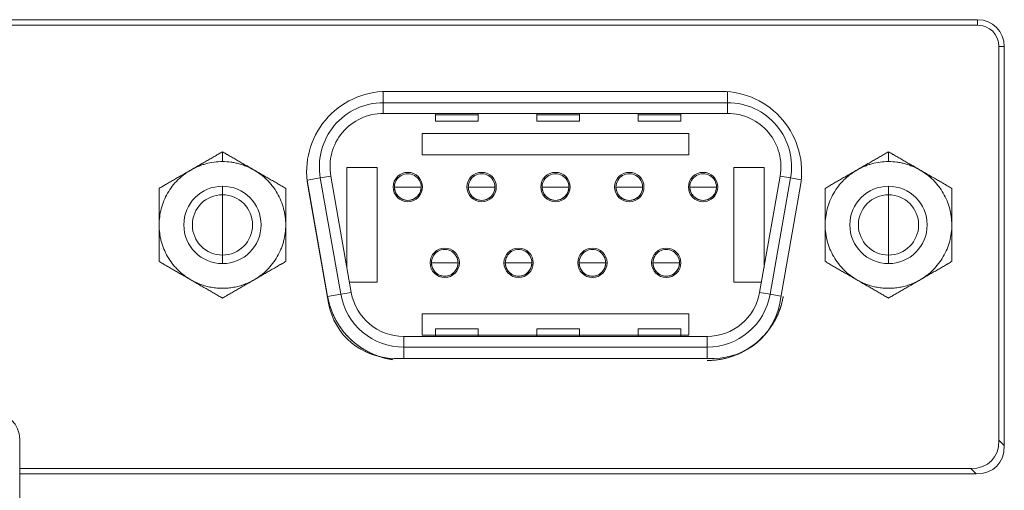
# Model space of a CAD drawing. Header units: millimetres. Extents: x 10908 to 11424, y -3584 to -2973.
# Tile 39 of 50: x 11236 to 11273, y -3488 to -3471. Entities that reach past the tile are written whole.
import ezdxf

# ---------------------------------------------------------------- set-up
doc = ezdxf.new("R2010")
doc.units = ezdxf.units.MM
doc.layers.add('1', color=7, linetype='Continuous', true_color=0xffffff)

msp = doc.modelspace()

# ---------------------------------------------------------------- linework, layer by layer
at = {"layer": '1', "color": 7, "linetype": 'Continuous', "lineweight": 18}
for p, q in [((11271.956, -3470.564), (11082.556, -3470.564)), ((11271.956, -3470.764), (11215.362, -3470.764)), ((11271.956, -3470.764), (11271.956, -3470.564)), ((11272.756, -3471.564), (11272.956, -3471.564)), ((11272.756, -3486.323), (11272.756, -3471.564)), ((11272.956, -3486.523), (11272.956, -3471.564)), ((11249.656, -3473.674), (11249.656, -3473.256)), ((11249.78, -3473.254), (11262.351, -3473.254)), ((11262.576, -3473.674), (11262.576, -3473.262)), ((11249.656, -3473.674), (11249.656, -3474.074)), ((11262.576, -3473.674), (11249.656, -3473.674)), ((11262.576, -3474.074), (11262.576, -3473.674)), ((11262.576, -3474.074), (11249.656, -3474.074)), ((11251.616, -3474.074), (11251.616, -3474.123)), ((11253.216, -3474.074), (11253.216, -3474.123)), ((11255.416, -3474.074), (11255.416, -3474.123)), ((11257.016, -3474.074), (11257.016, -3474.123)), ((11259.216, -3474.074), (11259.216, -3474.123)), ((11260.816, -3474.074), (11260.816, -3474.123)), ((11251.616, -3474.123), (11251.616, -3474.362)), ((11253.216, -3474.123), (11251.616, -3474.123)), ((11253.216, -3474.362), (11251.616, -3474.362)), ((11253.216, -3474.123), (11253.216, -3474.362)), ((11255.416, -3474.123), (11255.416, -3474.362)), ((11257.016, -3474.123), (11255.416, -3474.123)), ((11257.016, -3474.362), (11255.416, -3474.362)), ((11257.016, -3474.123), (11257.016, -3474.362)), ((11259.216, -3474.123), (11259.216, -3474.362)), ((11260.816, -3474.123), (11259.216, -3474.123)), ((11260.816, -3474.362), (11259.216, -3474.362)), ((11260.816, -3474.123), (11260.816, -3474.362)), ((11251.116, -3475.624), (11251.116, -3474.824)), ((11251.116, -3474.824), (11261.116, -3474.824)), ((11261.116, -3474.824), (11261.116, -3475.624)), ((11243.621, -3475.511), (11243.621, -3475.879)), ((11268.611, -3475.511), (11268.611, -3475.879)), ((11261.116, -3475.624), (11251.116, -3475.624)), ((11248.291, -3479.85), (11248.291, -3476.104)), ((11248.291, -3476.104), (11249.421, -3476.104)), ((11249.421, -3476.104), (11249.421, -3480.404)), ((11262.811, -3476.104), (11263.941, -3476.104)), ((11262.811, -3480.404), (11262.811, -3476.104)), ((11263.941, -3476.104), (11263.941, -3479.85)), ((11247.292, -3476.491), (11246.8, -3476.577)), ((11247.568, -3480.937), (11246.8, -3476.577)), ((11247.292, -3476.491), (11247.686, -3476.421)), ((11247.292, -3476.491), (11248.061, -3480.851)), ((11247.686, -3476.421), (11248.455, -3480.781)), ((11263.776, -3480.781), (11264.545, -3476.421)), ((11264.17, -3480.851), (11264.939, -3476.491)), ((11264.939, -3476.491), (11264.545, -3476.421)), ((11264.939, -3476.491), (11265.336, -3476.561)), ((11243.621, -3476.804), (11243.621, -3477.124)), ((11247.603, -3481.188), (11246.825, -3476.775)), ((11250.076, -3476.834), (11250.076, -3476.835)), ((11251.076, -3476.834), (11251.076, -3476.835)), ((11252.846, -3476.834), (11252.846, -3476.835)), ((11253.846, -3476.834), (11253.846, -3476.835)), ((11255.616, -3476.834), (11255.616, -3476.835)), ((11256.616, -3476.834), (11256.616, -3476.835)), ((11258.386, -3476.834), (11258.386, -3476.835)), ((11259.386, -3476.834), (11259.386, -3476.835)), ((11261.156, -3476.834), (11261.156, -3476.835)), ((11262.156, -3476.834), (11262.156, -3476.835)), ((11265.306, -3476.775), (11264.528, -3481.188)), ((11268.611, -3477.124), (11268.611, -3476.804)), ((11243.621, -3477.124), (11243.621, -3478.254)), ((11268.611, -3478.254), (11268.611, -3477.124)), ((11243.621, -3479.384), (11243.621, -3478.254)), ((11268.611, -3478.254), (11268.611, -3479.384)), ((11243.621, -3479.704), (11243.621, -3479.384)), ((11268.611, -3479.384), (11268.611, -3479.704)), ((11251.461, -3479.674), (11251.461, -3479.675)), ((11252.461, -3479.674), (11252.461, -3479.675)), ((11254.231, -3479.674), (11254.231, -3479.675)), ((11255.231, -3479.674), (11255.231, -3479.675)), ((11257.001, -3479.674), (11257.001, -3479.675)), ((11258.001, -3479.674), (11258.001, -3479.675)), ((11259.771, -3479.674), (11259.771, -3479.675)), ((11260.771, -3479.674), (11260.771, -3479.675)), ((11249.421, -3480.404), (11248.388, -3480.404)), ((11263.843, -3480.404), (11262.811, -3480.404)), ((11248.061, -3480.851), (11247.568, -3480.937)), ((11248.061, -3480.851), (11248.455, -3480.781)), ((11264.17, -3480.851), (11263.776, -3480.781)), ((11264.17, -3480.851), (11264.574, -3480.922)), ((11251.116, -3482.384), (11251.116, -3481.584)), ((11251.116, -3481.584), (11261.116, -3481.584)), ((11261.116, -3481.584), (11261.116, -3482.384)), ((11251.616, -3482.146), (11251.616, -3482.385)), ((11251.616, -3482.146), (11253.216, -3482.146)), ((11253.216, -3482.146), (11253.216, -3482.385)), ((11255.416, -3482.146), (11255.416, -3482.385)), ((11255.416, -3482.146), (11257.016, -3482.146)), ((11257.016, -3482.146), (11257.016, -3482.385)), ((11259.216, -3482.146), (11259.216, -3482.385)), ((11259.216, -3482.146), (11260.816, -3482.146)), ((11260.816, -3482.146), (11260.816, -3482.385)), ((11250.424, -3482.434), (11261.807, -3482.434)), ((11250.424, -3482.834), (11250.424, -3482.434)), ((11251.616, -3482.384), (11251.116, -3482.384)), ((11251.616, -3482.385), (11251.616, -3482.434)), ((11251.616, -3482.385), (11253.216, -3482.385)), ((11255.416, -3482.384), (11253.216, -3482.384)), ((11253.216, -3482.385), (11253.216, -3482.434)), ((11255.416, -3482.385), (11255.416, -3482.434)), ((11255.416, -3482.385), (11257.016, -3482.385)), ((11259.216, -3482.384), (11257.016, -3482.384)), ((11257.016, -3482.385), (11257.016, -3482.434)), ((11259.216, -3482.385), (11260.816, -3482.385)), ((11259.216, -3482.385), (11259.216, -3482.434)), ((11261.116, -3482.384), (11260.816, -3482.384)), ((11260.816, -3482.385), (11260.816, -3482.434)), ((11261.807, -3482.834), (11261.807, -3482.434)), ((11250.424, -3482.834), (11250.424, -3483.254)), ((11250.424, -3482.834), (11261.807, -3482.834)), ((11261.807, -3482.834), (11261.807, -3483.254)), ((11262.066, -3483.254), (11250.066, -3483.254)), ((11236.013, -3487.384), (11236.013, -3486.284)), ((11272.756, -3486.323), (11272.956, -3486.523)), ((11236.013, -3487.584), (11236.013, -3487.384)), ((11236.013, -3487.384), (11271.695, -3487.384)), ((11271.895, -3487.584), (11271.695, -3487.384)), ((11236.013, -3487.584), (11236.013, -3488.584)), ((11271.895, -3487.584), (11236.013, -3487.584))]:
    msp.add_line(p, q, dxfattribs=at)
for centre, radius, start, end in [((11271.956, -3471.564), 1, 0, 90), ((11271.956, -3471.564), 0.8, 0, 90), ((11249.78, -3476.254), 3, 90, 190), ((11262.351, -3476.254), 3, 350, 90), ((11249.656, -3476.074), 2.4, 90, 190), ((11262.576, -3476.074), 2.4, 350, 90), ((11249.656, -3476.074), 2, 90, 190), ((11262.576, -3476.074), 2, 350, 90), ((11250.576, -3476.834), 0.55, 0, 180), ((11253.346, -3476.834), 0.55, 0, 180), ((11256.116, -3476.834), 0.55, 0, 180), ((11258.886, -3476.834), 0.55, 0, 180), ((11261.656, -3476.834), 0.55, 0, 180), ((11243.621, -3478.254), 1.45, 90, 270), ((11243.621, -3478.254), 1.45, 270, 90), ((11250.576, -3476.834), 0.55, 180, 0), ((11253.346, -3476.834), 0.55, 180, 0), ((11256.116, -3476.834), 0.55, 180, 0), ((11258.886, -3476.834), 0.55, 180, 0), ((11261.656, -3476.834), 0.55, 180, 0), ((11268.611, -3478.254), 1.45, 90, 270), ((11268.611, -3478.254), 1.45, 270, 90), ((11243.621, -3478.254), 1.13, 90, 270), ((11243.621, -3478.254), 1.13, 270, 90), ((11268.611, -3478.254), 1.13, 90, 270), ((11268.611, -3478.254), 1.13, 270, 90), ((11251.961, -3479.674), 0.55, 0, 180), ((11254.731, -3479.674), 0.55, 0, 180), ((11257.501, -3479.674), 0.55, 0, 180), ((11260.271, -3479.674), 0.55, 0, 180), ((11251.961, -3479.674), 0.55, 180, 0), ((11254.731, -3479.674), 0.55, 180, 0), ((11257.501, -3479.674), 0.55, 180, 0), ((11260.271, -3479.674), 0.55, 180, 0), ((11250.424, -3480.434), 2.4, 190, 270), ((11250.424, -3480.434), 2, 190, 270), ((11261.807, -3480.434), 2, 270, 350), ((11261.807, -3480.434), 2.4, 270, 350), ((11250.066, -3480.754), 2.5, 190, 270), ((11262.066, -3480.754), 2.5, 270, 350), ((11235.013, -3486.284), 1, 0, 90)]:
    msp.add_arc(centre, radius, start, end, dxfattribs=at)
for centre, major_axis, ratio, start_param, end_param in [((11250.576, -3476.834), (0.5, 0), 1, 0, 3.141593), ((11253.346, -3476.834), (0.5, 0), 1, 0, 3.141593), ((11256.116, -3476.834), (0.5, 0), 1, 0, 3.141593), ((11258.886, -3476.834), (0.5, 0), 1, 0, 3.141593), ((11261.656, -3476.834), (0.5, 0), 1, 0, 3.141593), ((11250.576, -3476.834), (0.5, 0), 1, 3.141593, 6.283185), ((11250.576, -3476.835), (0, 0.5), 1, 1.570796, 4.712389), ((11253.346, -3476.834), (0.5, 0), 1, 3.141593, 6.283185), ((11253.346, -3476.835), (0, 0.5), 1, 1.570796, 4.712389), ((11256.116, -3476.834), (0.5, 0), 1, 3.141593, 6.283185), ((11256.116, -3476.835), (0, 0.5), 1, 1.570796, 4.712389), ((11258.886, -3476.834), (0.5, 0), 1, 3.141593, 6.283185), ((11258.886, -3476.835), (0, 0.5), 1, 1.570796, 4.712389), ((11261.656, -3476.834), (0.5, 0), 1, 3.141593, 6.283185), ((11261.656, -3476.835), (0, 0.5), 1, 1.570796, 4.712389), ((11251.961, -3479.674), (0.5, 0), 1, 0, 3.141593), ((11254.731, -3479.674), (0.5, 0), 1, 0, 3.141593), ((11257.501, -3479.674), (0.5, 0), 1, 0, 3.141593), ((11260.271, -3479.674), (0.5, 0), 1, 0, 3.141593), ((11251.961, -3479.674), (0.5, 0), 1, 3.141593, 6.283185), ((11251.961, -3479.675), (0, 0.5), 1, 1.570796, 4.712389), ((11254.731, -3479.674), (0.5, 0), 1, 3.141593, 6.283185), ((11254.731, -3479.675), (0, 0.5), 1, 1.570796, 4.712389), ((11257.501, -3479.674), (0.5, 0), 1, 3.141593, 6.283185), ((11257.501, -3479.675), (0, 0.5), 1, 1.570796, 4.712389), ((11260.271, -3479.674), (0.5, 0), 1, 3.141593, 6.283185), ((11260.271, -3479.675), (0, 0.5), 1, 1.570796, 4.712389), ((11270.635, -3485.263), (-1.837, 1.837), 0.57735, 2.617994, 3.665191), ((11270.835, -3485.463), (-1.837, 1.837), 0.57735, 2.617994, 3.665191)]:
    msp.add_ellipse(centre, major_axis=major_axis, ratio=ratio, start_param=start_param, end_param=end_param, dxfattribs=at)
for points, knots in [([(11243.621, -3475.511), (11243.6, -3475.523), (11243.579, -3475.536), (11243.534, -3475.561), (11243.511, -3475.575), (11243.464, -3475.602), (11243.44, -3475.616), (11243.391, -3475.644), (11243.367, -3475.658), (11243.293, -3475.701), (11243.243, -3475.73), (11243.143, -3475.787), (11243.092, -3475.816), (11242.991, -3475.875), (11242.941, -3475.904), (11242.839, -3475.963), (11242.737, -3476.021), (11242.585, -3476.109), (11242.484, -3476.168), (11242.433, -3476.197)], [0, 0, 0, 0, 0.0625, 0.0625, 0.125, 0.125, 0.1875, 0.1875, 0.25, 0.25, 0.375, 0.375, 0.5, 0.5, 0.625, 0.625, 0.75, 0.875, 1, 1, 1, 1]), ([(11244.808, -3476.197), (11244.757, -3476.168), (11244.656, -3476.109), (11244.504, -3476.021), (11244.402, -3475.963), (11244.301, -3475.904), (11244.25, -3475.875), (11244.149, -3475.817), (11244.099, -3475.787), (11243.998, -3475.729), (11243.948, -3475.7), (11243.874, -3475.658), (11243.849, -3475.644), (11243.813, -3475.623), (11243.801, -3475.616), (11243.777, -3475.602), (11243.765, -3475.595), (11243.73, -3475.574), (11243.707, -3475.561), (11243.662, -3475.536), (11243.641, -3475.523), (11243.621, -3475.511)], [0, 0, 0, 0, 0.125, 0.25, 0.375, 0.375, 0.5, 0.5, 0.625, 0.625, 0.75, 0.75, 0.8125, 0.8125, 0.84375, 0.84375, 0.875, 0.875, 0.9375, 0.9375, 1, 1, 1, 1]), ([(11268.611, -3475.511), (11268.59, -3475.523), (11268.569, -3475.536), (11268.524, -3475.561), (11268.501, -3475.575), (11268.454, -3475.602), (11268.43, -3475.616), (11268.381, -3475.644), (11268.357, -3475.658), (11268.283, -3475.701), (11268.233, -3475.73), (11268.133, -3475.787), (11268.082, -3475.816), (11267.981, -3475.875), (11267.931, -3475.904), (11267.829, -3475.963), (11267.727, -3476.021), (11267.575, -3476.109), (11267.474, -3476.168), (11267.423, -3476.197)], [0, 0, 0, 0, 0.0625, 0.0625, 0.125, 0.125, 0.1875, 0.1875, 0.25, 0.25, 0.375, 0.375, 0.5, 0.5, 0.625, 0.625, 0.75, 0.875, 1, 1, 1, 1]), ([(11269.798, -3476.197), (11269.747, -3476.168), (11269.646, -3476.109), (11269.494, -3476.021), (11269.392, -3475.963), (11269.291, -3475.904), (11269.24, -3475.875), (11269.139, -3475.817), (11269.089, -3475.787), (11268.988, -3475.729), (11268.938, -3475.7), (11268.864, -3475.658), (11268.839, -3475.644), (11268.803, -3475.623), (11268.791, -3475.616), (11268.767, -3475.602), (11268.755, -3475.595), (11268.72, -3475.574), (11268.697, -3475.561), (11268.652, -3475.536), (11268.631, -3475.523), (11268.611, -3475.511)], [0, 0, 0, 0, 0.125, 0.25, 0.375, 0.375, 0.5, 0.5, 0.625, 0.625, 0.75, 0.75, 0.8125, 0.8125, 0.84375, 0.84375, 0.875, 0.875, 0.9375, 0.9375, 1, 1, 1, 1]), ([(11243.621, -3475.879), (11243.408, -3475.879), (11243.2, -3475.907), (11242.944, -3475.977), (11242.897, -3475.991), (11242.801, -3476.024), (11242.658, -3476.078), (11242.522, -3476.146), (11242.433, -3476.197)], [0, 0, 0, 0, 0.5, 0.5, 0.625, 0.625, 0.75, 1, 1, 1, 1]), ([(11244.808, -3476.197), (11244.631, -3476.095), (11244.443, -3476.017), (11244.196, -3475.949), (11244.143, -3475.936), (11244.04, -3475.916), (11243.885, -3475.889), (11243.727, -3475.879), (11243.621, -3475.879)], [0, 0, 0, 0, 0.5, 0.5, 0.625, 0.625, 0.75, 1, 1, 1, 1]), ([(11268.611, -3475.879), (11268.398, -3475.879), (11268.19, -3475.907), (11267.934, -3475.977), (11267.887, -3475.991), (11267.791, -3476.024), (11267.648, -3476.078), (11267.512, -3476.146), (11267.423, -3476.197)], [0, 0, 0, 0, 0.5, 0.5, 0.625, 0.625, 0.75, 1, 1, 1, 1]), ([(11269.798, -3476.197), (11269.621, -3476.095), (11269.433, -3476.017), (11269.186, -3475.949), (11269.133, -3475.936), (11269.03, -3475.916), (11268.875, -3475.889), (11268.717, -3475.879), (11268.611, -3475.879)], [0, 0, 0, 0, 0.5, 0.5, 0.625, 0.625, 0.75, 1, 1, 1, 1]), ([(11242.433, -3476.197), (11242.344, -3476.248), (11242.217, -3476.333), (11242.099, -3476.429), (11242.022, -3476.496), (11241.986, -3476.53), (11241.798, -3476.716), (11241.67, -3476.883), (11241.511, -3477.158), (11241.441, -3477.3), (11241.386, -3477.448), (11241.352, -3477.548), (11241.337, -3477.6), (11241.272, -3477.848), (11241.246, -3478.049), (11241.246, -3478.254)], [0, 0, 0, 0, 0.125, 0.1875, 0.1875, 0.25, 0.25, 0.5, 0.5, 0.625, 0.6875, 0.6875, 0.75, 0.75, 1, 1, 1, 1]), ([(11242.433, -3476.197), (11242.382, -3476.227), (11242.281, -3476.285), (11242.129, -3476.373), (11242.027, -3476.431), (11241.926, -3476.49), (11241.875, -3476.519), (11241.774, -3476.578), (11241.724, -3476.607), (11241.623, -3476.665), (11241.573, -3476.694), (11241.499, -3476.737), (11241.474, -3476.751), (11241.438, -3476.772), (11241.426, -3476.779), (11241.402, -3476.792), (11241.39, -3476.799), (11241.355, -3476.82), (11241.332, -3476.833), (11241.287, -3476.859), (11241.266, -3476.871), (11241.246, -3476.883)], [0, 0, 0, 0, 0.125, 0.25, 0.375, 0.375, 0.5, 0.5, 0.625, 0.625, 0.75, 0.75, 0.8125, 0.8125, 0.84375, 0.84375, 0.875, 0.875, 0.9375, 0.9375, 1, 1, 1, 1]), ([(11245.996, -3476.883), (11245.975, -3476.871), (11245.954, -3476.859), (11245.909, -3476.833), (11245.886, -3476.82), (11245.839, -3476.792), (11245.815, -3476.778), (11245.766, -3476.75), (11245.742, -3476.736), (11245.668, -3476.693), (11245.618, -3476.665), (11245.518, -3476.607), (11245.467, -3476.578), (11245.366, -3476.519), (11245.316, -3476.49), (11245.214, -3476.431), (11245.112, -3476.373), (11244.96, -3476.285), (11244.859, -3476.226), (11244.808, -3476.197)], [0, 0, 0, 0, 0.0625, 0.0625, 0.125, 0.125, 0.1875, 0.1875, 0.25, 0.25, 0.375, 0.375, 0.5, 0.5, 0.625, 0.625, 0.75, 0.875, 1, 1, 1, 1]), ([(11245.996, -3478.254), (11245.996, -3478.151), (11245.986, -3477.999), (11245.961, -3477.849), (11245.942, -3477.749), (11245.931, -3477.701), (11245.863, -3477.445), (11245.783, -3477.25), (11245.624, -3476.975), (11245.536, -3476.843), (11245.436, -3476.722), (11245.366, -3476.643), (11245.328, -3476.603), (11245.147, -3476.423), (11244.985, -3476.299), (11244.808, -3476.197)], [0, 0, 0, 0, 0.125, 0.1875, 0.1875, 0.25, 0.25, 0.5, 0.5, 0.625, 0.6875, 0.6875, 0.75, 0.75, 1, 1, 1, 1]), ([(11267.423, -3476.197), (11267.334, -3476.248), (11267.207, -3476.333), (11267.089, -3476.429), (11267.012, -3476.496), (11266.976, -3476.53), (11266.788, -3476.716), (11266.66, -3476.883), (11266.501, -3477.158), (11266.431, -3477.3), (11266.376, -3477.448), (11266.342, -3477.548), (11266.327, -3477.6), (11266.262, -3477.848), (11266.236, -3478.049), (11266.236, -3478.254)], [0, 0, 0, 0, 0.125, 0.1875, 0.1875, 0.25, 0.25, 0.5, 0.5, 0.625, 0.6875, 0.6875, 0.75, 0.75, 1, 1, 1, 1]), ([(11267.423, -3476.197), (11267.372, -3476.227), (11267.271, -3476.285), (11267.119, -3476.373), (11267.017, -3476.431), (11266.916, -3476.49), (11266.865, -3476.519), (11266.764, -3476.578), (11266.714, -3476.607), (11266.613, -3476.665), (11266.563, -3476.694), (11266.489, -3476.737), (11266.464, -3476.751), (11266.428, -3476.772), (11266.416, -3476.779), (11266.392, -3476.792), (11266.38, -3476.799), (11266.345, -3476.82), (11266.322, -3476.833), (11266.277, -3476.859), (11266.256, -3476.871), (11266.236, -3476.883)], [0, 0, 0, 0, 0.125, 0.25, 0.375, 0.375, 0.5, 0.5, 0.625, 0.625, 0.75, 0.75, 0.8125, 0.8125, 0.84375, 0.84375, 0.875, 0.875, 0.9375, 0.9375, 1, 1, 1, 1]), ([(11270.986, -3476.883), (11270.965, -3476.871), (11270.944, -3476.859), (11270.899, -3476.833), (11270.876, -3476.82), (11270.829, -3476.792), (11270.805, -3476.778), (11270.756, -3476.75), (11270.732, -3476.736), (11270.658, -3476.693), (11270.608, -3476.665), (11270.508, -3476.607), (11270.457, -3476.578), (11270.356, -3476.519), (11270.306, -3476.49), (11270.204, -3476.431), (11270.102, -3476.373), (11269.95, -3476.285), (11269.849, -3476.226), (11269.798, -3476.197)], [0, 0, 0, 0, 0.0625, 0.0625, 0.125, 0.125, 0.1875, 0.1875, 0.25, 0.25, 0.375, 0.375, 0.5, 0.5, 0.625, 0.625, 0.75, 0.875, 1, 1, 1, 1]), ([(11270.986, -3478.254), (11270.986, -3478.151), (11270.976, -3477.999), (11270.951, -3477.849), (11270.932, -3477.749), (11270.921, -3477.701), (11270.853, -3477.445), (11270.773, -3477.25), (11270.614, -3476.975), (11270.526, -3476.843), (11270.426, -3476.722), (11270.356, -3476.643), (11270.318, -3476.603), (11270.137, -3476.423), (11269.975, -3476.299), (11269.798, -3476.197)], [0, 0, 0, 0, 0.125, 0.1875, 0.1875, 0.25, 0.25, 0.5, 0.5, 0.625, 0.6875, 0.6875, 0.75, 0.75, 1, 1, 1, 1]), ([(11241.246, -3476.883), (11241.246, -3476.906), (11241.246, -3476.931), (11241.246, -3476.982), (11241.246, -3477.009), (11241.246, -3477.063), (11241.246, -3477.091), (11241.246, -3477.148), (11241.246, -3477.176), (11241.246, -3477.261), (11241.246, -3477.319), (11241.246, -3477.434), (11241.246, -3477.492), (11241.246, -3477.609), (11241.246, -3477.668), (11241.246, -3477.785), (11241.246, -3477.902), (11241.246, -3478.078), (11241.246, -3478.196), (11241.246, -3478.254)], [0, 0, 0, 0, 0.0625, 0.0625, 0.125, 0.125, 0.1875, 0.1875, 0.25, 0.25, 0.375, 0.375, 0.5, 0.5, 0.625, 0.625, 0.75, 0.875, 1, 1, 1, 1]), ([(11245.996, -3478.254), (11245.996, -3478.195), (11245.996, -3478.078), (11245.996, -3477.902), (11245.996, -3477.785), (11245.996, -3477.668), (11245.996, -3477.61), (11245.996, -3477.493), (11245.996, -3477.435), (11245.996, -3477.318), (11245.996, -3477.26), (11245.996, -3477.175), (11245.996, -3477.147), (11245.996, -3477.105), (11245.996, -3477.091), (11245.996, -3477.063), (11245.996, -3477.049), (11245.996, -3477.009), (11245.996, -3476.982), (11245.996, -3476.931), (11245.996, -3476.906), (11245.996, -3476.883)], [0, 0, 0, 0, 0.125, 0.25, 0.375, 0.375, 0.5, 0.5, 0.625, 0.625, 0.75, 0.75, 0.8125, 0.8125, 0.84375, 0.84375, 0.875, 0.875, 0.9375, 0.9375, 1, 1, 1, 1]), ([(11250.076, -3476.834), (11250.076, -3476.834), (11250.079, -3476.834), (11250.092, -3476.834), (11250.101, -3476.834), (11250.126, -3476.834), (11250.142, -3476.834), (11250.178, -3476.834), (11250.199, -3476.834), (11250.245, -3476.834), (11250.271, -3476.834), (11250.325, -3476.834), (11250.354, -3476.834), (11250.414, -3476.834), (11250.446, -3476.834), (11250.51, -3476.834), (11250.543, -3476.834), (11250.576, -3476.834)], [0, 0, 0, 0, 0.124605, 0.124605, 0.249661, 0.249661, 0.374718, 0.374718, 0.499774, 0.499774, 0.624831, 0.624831, 0.749887, 0.749887, 0.874944, 0.874944, 1, 1, 1, 1]), ([(11250.576, -3476.834), (11250.608, -3476.834), (11250.641, -3476.834), (11250.705, -3476.834), (11250.737, -3476.834), (11250.797, -3476.834), (11250.826, -3476.834), (11250.881, -3476.834), (11250.906, -3476.834), (11250.952, -3476.834), (11250.973, -3476.834), (11251.009, -3476.834), (11251.025, -3476.834), (11251.05, -3476.834), (11251.06, -3476.834), (11251.072, -3476.834), (11251.076, -3476.834), (11251.076, -3476.834)], [0, 0, 0, 0, 0.125035, 0.125035, 0.250071, 0.250071, 0.375106, 0.375106, 0.500142, 0.500142, 0.625177, 0.625177, 0.750213, 0.750213, 0.875248, 0.875248, 1, 1, 1, 1]), ([(11252.846, -3476.834), (11252.846, -3476.834), (11252.849, -3476.834), (11252.862, -3476.834), (11252.871, -3476.834), (11252.896, -3476.834), (11252.912, -3476.834), (11252.948, -3476.834), (11252.969, -3476.834), (11253.015, -3476.834), (11253.041, -3476.834), (11253.095, -3476.834), (11253.124, -3476.834), (11253.184, -3476.834), (11253.216, -3476.834), (11253.28, -3476.834), (11253.313, -3476.834), (11253.346, -3476.834)], [0, 0, 0, 0, 0.124605, 0.124605, 0.249661, 0.249661, 0.374718, 0.374718, 0.499774, 0.499774, 0.624831, 0.624831, 0.749887, 0.749887, 0.874944, 0.874944, 1, 1, 1, 1]), ([(11253.346, -3476.834), (11253.378, -3476.834), (11253.411, -3476.834), (11253.475, -3476.834), (11253.507, -3476.834), (11253.567, -3476.834), (11253.596, -3476.834), (11253.651, -3476.834), (11253.676, -3476.834), (11253.722, -3476.834), (11253.743, -3476.834), (11253.779, -3476.834), (11253.795, -3476.834), (11253.82, -3476.834), (11253.83, -3476.834), (11253.842, -3476.834), (11253.846, -3476.834), (11253.846, -3476.834)], [0, 0, 0, 0, 0.125035, 0.125035, 0.250071, 0.250071, 0.375106, 0.375106, 0.500142, 0.500142, 0.625177, 0.625177, 0.750213, 0.750213, 0.875248, 0.875248, 1, 1, 1, 1]), ([(11255.616, -3476.834), (11255.616, -3476.834), (11255.619, -3476.834), (11255.632, -3476.834), (11255.641, -3476.834), (11255.666, -3476.834), (11255.682, -3476.834), (11255.718, -3476.834), (11255.739, -3476.834), (11255.785, -3476.834), (11255.811, -3476.834), (11255.865, -3476.834), (11255.894, -3476.834), (11255.954, -3476.834), (11255.986, -3476.834), (11256.05, -3476.834), (11256.083, -3476.834), (11256.116, -3476.834)], [0, 0, 0, 0, 0.124605, 0.124605, 0.249661, 0.249661, 0.374718, 0.374718, 0.499774, 0.499774, 0.624831, 0.624831, 0.749887, 0.749887, 0.874944, 0.874944, 1, 1, 1, 1]), ([(11256.116, -3476.834), (11256.148, -3476.834), (11256.181, -3476.834), (11256.245, -3476.834), (11256.277, -3476.834), (11256.337, -3476.834), (11256.366, -3476.834), (11256.421, -3476.834), (11256.446, -3476.834), (11256.492, -3476.834), (11256.513, -3476.834), (11256.549, -3476.834), (11256.565, -3476.834), (11256.59, -3476.834), (11256.6, -3476.834), (11256.612, -3476.834), (11256.616, -3476.834), (11256.616, -3476.834)], [0, 0, 0, 0, 0.125035, 0.125035, 0.250071, 0.250071, 0.375106, 0.375106, 0.500142, 0.500142, 0.625177, 0.625177, 0.750213, 0.750213, 0.875248, 0.875248, 1, 1, 1, 1]), ([(11258.386, -3476.834), (11258.386, -3476.834), (11258.389, -3476.834), (11258.402, -3476.834), (11258.411, -3476.834), (11258.436, -3476.834), (11258.452, -3476.834), (11258.488, -3476.834), (11258.509, -3476.834), (11258.555, -3476.834), (11258.581, -3476.834), (11258.635, -3476.834), (11258.664, -3476.834), (11258.724, -3476.834), (11258.756, -3476.834), (11258.82, -3476.834), (11258.853, -3476.834), (11258.886, -3476.834)], [0, 0, 0, 0, 0.124605, 0.124605, 0.249661, 0.249661, 0.374718, 0.374718, 0.499774, 0.499774, 0.624831, 0.624831, 0.749887, 0.749887, 0.874944, 0.874944, 1, 1, 1, 1]), ([(11258.886, -3476.834), (11258.918, -3476.834), (11258.951, -3476.834), (11259.015, -3476.834), (11259.047, -3476.834), (11259.107, -3476.834), (11259.136, -3476.834), (11259.191, -3476.834), (11259.216, -3476.834), (11259.262, -3476.834), (11259.283, -3476.834), (11259.319, -3476.834), (11259.335, -3476.834), (11259.36, -3476.834), (11259.37, -3476.834), (11259.382, -3476.834), (11259.386, -3476.834), (11259.386, -3476.834)], [0, 0, 0, 0, 0.125035, 0.125035, 0.250071, 0.250071, 0.375106, 0.375106, 0.500142, 0.500142, 0.625177, 0.625177, 0.750213, 0.750213, 0.875248, 0.875248, 1, 1, 1, 1]), ([(11261.156, -3476.834), (11261.156, -3476.834), (11261.159, -3476.834), (11261.172, -3476.834), (11261.181, -3476.834), (11261.206, -3476.834), (11261.222, -3476.834), (11261.258, -3476.834), (11261.279, -3476.834), (11261.325, -3476.834), (11261.351, -3476.834), (11261.405, -3476.834), (11261.434, -3476.834), (11261.494, -3476.834), (11261.526, -3476.834), (11261.59, -3476.834), (11261.623, -3476.834), (11261.656, -3476.834)], [0, 0, 0, 0, 0.124605, 0.124605, 0.249661, 0.249661, 0.374718, 0.374718, 0.499774, 0.499774, 0.624831, 0.624831, 0.749887, 0.749887, 0.874944, 0.874944, 1, 1, 1, 1]), ([(11261.656, -3476.834), (11261.688, -3476.834), (11261.721, -3476.834), (11261.785, -3476.834), (11261.817, -3476.834), (11261.877, -3476.834), (11261.906, -3476.834), (11261.961, -3476.834), (11261.986, -3476.834), (11262.032, -3476.834), (11262.053, -3476.834), (11262.089, -3476.834), (11262.105, -3476.834), (11262.13, -3476.834), (11262.14, -3476.834), (11262.152, -3476.834), (11262.156, -3476.834), (11262.156, -3476.834)], [0, 0, 0, 0, 0.125035, 0.125035, 0.250071, 0.250071, 0.375106, 0.375106, 0.500142, 0.500142, 0.625177, 0.625177, 0.750213, 0.750213, 0.875248, 0.875248, 1, 1, 1, 1]), ([(11266.236, -3476.883), (11266.236, -3476.906), (11266.236, -3476.931), (11266.236, -3476.982), (11266.236, -3477.009), (11266.236, -3477.063), (11266.236, -3477.091), (11266.236, -3477.148), (11266.236, -3477.176), (11266.236, -3477.261), (11266.236, -3477.319), (11266.236, -3477.434), (11266.236, -3477.492), (11266.236, -3477.609), (11266.236, -3477.668), (11266.236, -3477.785), (11266.236, -3477.902), (11266.236, -3478.078), (11266.236, -3478.196), (11266.236, -3478.254)], [0, 0, 0, 0, 0.0625, 0.0625, 0.125, 0.125, 0.1875, 0.1875, 0.25, 0.25, 0.375, 0.375, 0.5, 0.5, 0.625, 0.625, 0.75, 0.875, 1, 1, 1, 1]), ([(11270.986, -3478.254), (11270.986, -3478.195), (11270.986, -3478.078), (11270.986, -3477.902), (11270.986, -3477.785), (11270.986, -3477.668), (11270.986, -3477.61), (11270.986, -3477.493), (11270.986, -3477.435), (11270.986, -3477.318), (11270.986, -3477.26), (11270.986, -3477.175), (11270.986, -3477.147), (11270.986, -3477.105), (11270.986, -3477.091), (11270.986, -3477.063), (11270.986, -3477.049), (11270.986, -3477.009), (11270.986, -3476.982), (11270.986, -3476.931), (11270.986, -3476.906), (11270.986, -3476.883)], [0, 0, 0, 0, 0.125, 0.25, 0.375, 0.375, 0.5, 0.5, 0.625, 0.625, 0.75, 0.75, 0.8125, 0.8125, 0.84375, 0.84375, 0.875, 0.875, 0.9375, 0.9375, 1, 1, 1, 1]), ([(11241.246, -3478.254), (11241.246, -3478.313), (11241.246, -3478.43), (11241.246, -3478.605), (11241.246, -3478.723), (11241.246, -3478.84), (11241.246, -3478.898), (11241.246, -3479.015), (11241.246, -3479.073), (11241.246, -3479.19), (11241.246, -3479.248), (11241.246, -3479.333), (11241.246, -3479.361), (11241.246, -3479.403), (11241.246, -3479.417), (11241.246, -3479.445), (11241.246, -3479.458), (11241.246, -3479.499), (11241.246, -3479.526), (11241.246, -3479.577), (11241.246, -3479.602), (11241.246, -3479.625)], [0, 0, 0, 0, 0.125, 0.25, 0.375, 0.375, 0.5, 0.5, 0.625, 0.625, 0.75, 0.75, 0.8125, 0.8125, 0.84375, 0.84375, 0.875, 0.875, 0.9375, 0.9375, 1, 1, 1, 1]), ([(11241.246, -3478.254), (11241.246, -3478.356), (11241.255, -3478.509), (11241.28, -3478.659), (11241.299, -3478.759), (11241.31, -3478.807), (11241.378, -3479.063), (11241.458, -3479.258), (11241.617, -3479.533), (11241.705, -3479.664), (11241.805, -3479.786), (11241.875, -3479.865), (11241.913, -3479.905), (11242.094, -3480.085), (11242.256, -3480.208), (11242.433, -3480.311)], [0, 0, 0, 0, 0.125, 0.1875, 0.1875, 0.25, 0.25, 0.5, 0.5, 0.625, 0.6875, 0.6875, 0.75, 0.75, 1, 1, 1, 1]), ([(11244.808, -3480.311), (11244.897, -3480.26), (11245.024, -3480.175), (11245.142, -3480.079), (11245.218, -3480.012), (11245.255, -3479.978), (11245.443, -3479.792), (11245.571, -3479.625), (11245.73, -3479.35), (11245.8, -3479.208), (11245.855, -3479.06), (11245.889, -3478.96), (11245.904, -3478.907), (11245.97, -3478.66), (11245.996, -3478.459), (11245.996, -3478.254)], [0, 0, 0, 0, 0.125, 0.1875, 0.1875, 0.25, 0.25, 0.5, 0.5, 0.625, 0.6875, 0.6875, 0.75, 0.75, 1, 1, 1, 1]), ([(11245.996, -3479.625), (11245.996, -3479.602), (11245.996, -3479.577), (11245.996, -3479.525), (11245.996, -3479.499), (11245.996, -3479.444), (11245.996, -3479.416), (11245.996, -3479.36), (11245.996, -3479.332), (11245.996, -3479.247), (11245.996, -3479.189), (11245.996, -3479.074), (11245.996, -3479.015), (11245.996, -3478.899), (11245.996, -3478.84), (11245.996, -3478.723), (11245.996, -3478.605), (11245.996, -3478.43), (11245.996, -3478.312), (11245.996, -3478.254)], [0, 0, 0, 0, 0.0625, 0.0625, 0.125, 0.125, 0.1875, 0.1875, 0.25, 0.25, 0.375, 0.375, 0.5, 0.5, 0.625, 0.625, 0.75, 0.875, 1, 1, 1, 1]), ([(11266.236, -3478.254), (11266.236, -3478.313), (11266.236, -3478.43), (11266.236, -3478.605), (11266.236, -3478.723), (11266.236, -3478.84), (11266.236, -3478.898), (11266.236, -3479.015), (11266.236, -3479.073), (11266.236, -3479.19), (11266.236, -3479.248), (11266.236, -3479.333), (11266.236, -3479.361), (11266.236, -3479.403), (11266.236, -3479.417), (11266.236, -3479.445), (11266.236, -3479.458), (11266.236, -3479.499), (11266.236, -3479.526), (11266.236, -3479.577), (11266.236, -3479.602), (11266.236, -3479.625)], [0, 0, 0, 0, 0.125, 0.25, 0.375, 0.375, 0.5, 0.5, 0.625, 0.625, 0.75, 0.75, 0.8125, 0.8125, 0.84375, 0.84375, 0.875, 0.875, 0.9375, 0.9375, 1, 1, 1, 1]), ([(11266.236, -3478.254), (11266.236, -3478.356), (11266.245, -3478.509), (11266.27, -3478.659), (11266.289, -3478.759), (11266.3, -3478.807), (11266.368, -3479.063), (11266.448, -3479.258), (11266.607, -3479.533), (11266.695, -3479.664), (11266.795, -3479.786), (11266.865, -3479.865), (11266.903, -3479.905), (11267.084, -3480.085), (11267.246, -3480.208), (11267.423, -3480.311)], [0, 0, 0, 0, 0.125, 0.1875, 0.1875, 0.25, 0.25, 0.5, 0.5, 0.625, 0.6875, 0.6875, 0.75, 0.75, 1, 1, 1, 1]), ([(11269.798, -3480.311), (11269.887, -3480.26), (11270.014, -3480.175), (11270.132, -3480.079), (11270.208, -3480.012), (11270.245, -3479.978), (11270.433, -3479.792), (11270.561, -3479.625), (11270.72, -3479.35), (11270.79, -3479.208), (11270.845, -3479.06), (11270.879, -3478.96), (11270.894, -3478.907), (11270.96, -3478.66), (11270.986, -3478.459), (11270.986, -3478.254)], [0, 0, 0, 0, 0.125, 0.1875, 0.1875, 0.25, 0.25, 0.5, 0.5, 0.625, 0.6875, 0.6875, 0.75, 0.75, 1, 1, 1, 1]), ([(11270.986, -3479.625), (11270.986, -3479.602), (11270.986, -3479.577), (11270.986, -3479.525), (11270.986, -3479.499), (11270.986, -3479.444), (11270.986, -3479.416), (11270.986, -3479.36), (11270.986, -3479.332), (11270.986, -3479.247), (11270.986, -3479.189), (11270.986, -3479.074), (11270.986, -3479.015), (11270.986, -3478.899), (11270.986, -3478.84), (11270.986, -3478.723), (11270.986, -3478.605), (11270.986, -3478.43), (11270.986, -3478.312), (11270.986, -3478.254)], [0, 0, 0, 0, 0.0625, 0.0625, 0.125, 0.125, 0.1875, 0.1875, 0.25, 0.25, 0.375, 0.375, 0.5, 0.5, 0.625, 0.625, 0.75, 0.875, 1, 1, 1, 1]), ([(11241.246, -3479.625), (11241.266, -3479.637), (11241.287, -3479.649), (11241.332, -3479.675), (11241.355, -3479.688), (11241.402, -3479.715), (11241.426, -3479.729), (11241.475, -3479.758), (11241.499, -3479.772), (11241.573, -3479.814), (11241.623, -3479.843), (11241.723, -3479.901), (11241.774, -3479.93), (11241.875, -3479.988), (11241.925, -3480.018), (11242.027, -3480.076), (11242.128, -3480.135), (11242.281, -3480.223), (11242.382, -3480.281), (11242.433, -3480.311)], [0, 0, 0, 0, 0.0625, 0.0625, 0.125, 0.125, 0.1875, 0.1875, 0.25, 0.25, 0.375, 0.375, 0.5, 0.5, 0.625, 0.625, 0.75, 0.875, 1, 1, 1, 1]), ([(11244.808, -3480.311), (11244.859, -3480.281), (11244.96, -3480.223), (11245.112, -3480.135), (11245.214, -3480.077), (11245.315, -3480.018), (11245.366, -3479.989), (11245.467, -3479.93), (11245.517, -3479.901), (11245.618, -3479.843), (11245.668, -3479.814), (11245.742, -3479.771), (11245.767, -3479.757), (11245.803, -3479.736), (11245.815, -3479.729), (11245.839, -3479.715), (11245.851, -3479.709), (11245.887, -3479.688), (11245.909, -3479.675), (11245.954, -3479.649), (11245.975, -3479.637), (11245.996, -3479.625)], [0, 0, 0, 0, 0.125, 0.25, 0.375, 0.375, 0.5, 0.5, 0.625, 0.625, 0.75, 0.75, 0.8125, 0.8125, 0.84375, 0.84375, 0.875, 0.875, 0.9375, 0.9375, 1, 1, 1, 1]), ([(11266.236, -3479.625), (11266.256, -3479.637), (11266.277, -3479.649), (11266.322, -3479.675), (11266.345, -3479.688), (11266.392, -3479.715), (11266.416, -3479.729), (11266.465, -3479.758), (11266.489, -3479.772), (11266.563, -3479.814), (11266.613, -3479.843), (11266.713, -3479.901), (11266.764, -3479.93), (11266.865, -3479.988), (11266.915, -3480.018), (11267.017, -3480.076), (11267.118, -3480.135), (11267.271, -3480.223), (11267.372, -3480.281), (11267.423, -3480.311)], [0, 0, 0, 0, 0.0625, 0.0625, 0.125, 0.125, 0.1875, 0.1875, 0.25, 0.25, 0.375, 0.375, 0.5, 0.5, 0.625, 0.625, 0.75, 0.875, 1, 1, 1, 1]), ([(11269.798, -3480.311), (11269.849, -3480.281), (11269.95, -3480.223), (11270.102, -3480.135), (11270.204, -3480.077), (11270.305, -3480.018), (11270.356, -3479.989), (11270.457, -3479.93), (11270.507, -3479.901), (11270.608, -3479.843), (11270.658, -3479.814), (11270.732, -3479.771), (11270.757, -3479.757), (11270.793, -3479.736), (11270.805, -3479.729), (11270.829, -3479.715), (11270.841, -3479.709), (11270.877, -3479.688), (11270.899, -3479.675), (11270.944, -3479.649), (11270.965, -3479.637), (11270.986, -3479.625)], [0, 0, 0, 0, 0.125, 0.25, 0.375, 0.375, 0.5, 0.5, 0.625, 0.625, 0.75, 0.75, 0.8125, 0.8125, 0.84375, 0.84375, 0.875, 0.875, 0.9375, 0.9375, 1, 1, 1, 1]), ([(11251.461, -3479.674), (11251.461, -3479.674), (11251.464, -3479.674), (11251.477, -3479.674), (11251.486, -3479.674), (11251.511, -3479.674), (11251.527, -3479.674), (11251.563, -3479.674), (11251.584, -3479.674), (11251.63, -3479.674), (11251.656, -3479.674), (11251.71, -3479.674), (11251.739, -3479.674), (11251.799, -3479.674), (11251.831, -3479.674), (11251.895, -3479.674), (11251.928, -3479.674), (11251.961, -3479.674)], [0, 0, 0, 0, 0.124605, 0.124605, 0.249661, 0.249661, 0.374718, 0.374718, 0.499774, 0.499774, 0.624831, 0.624831, 0.749887, 0.749887, 0.874944, 0.874944, 1, 1, 1, 1]), ([(11251.961, -3479.674), (11251.993, -3479.674), (11252.026, -3479.674), (11252.09, -3479.674), (11252.122, -3479.674), (11252.182, -3479.674), (11252.211, -3479.674), (11252.266, -3479.674), (11252.291, -3479.674), (11252.337, -3479.674), (11252.358, -3479.674), (11252.394, -3479.674), (11252.41, -3479.674), (11252.435, -3479.674), (11252.445, -3479.674), (11252.457, -3479.674), (11252.461, -3479.674), (11252.461, -3479.674)], [0, 0, 0, 0, 0.125035, 0.125035, 0.250071, 0.250071, 0.375106, 0.375106, 0.500142, 0.500142, 0.625177, 0.625177, 0.750212, 0.750212, 0.875248, 0.875248, 1, 1, 1, 1]), ([(11254.231, -3479.674), (11254.231, -3479.674), (11254.234, -3479.674), (11254.247, -3479.674), (11254.256, -3479.674), (11254.281, -3479.674), (11254.297, -3479.674), (11254.333, -3479.674), (11254.354, -3479.674), (11254.4, -3479.674), (11254.426, -3479.674), (11254.48, -3479.674), (11254.509, -3479.674), (11254.569, -3479.674), (11254.601, -3479.674), (11254.665, -3479.674), (11254.698, -3479.674), (11254.731, -3479.674)], [0, 0, 0, 0, 0.124605, 0.124605, 0.249661, 0.249661, 0.374718, 0.374718, 0.499774, 0.499774, 0.624831, 0.624831, 0.749887, 0.749887, 0.874944, 0.874944, 1, 1, 1, 1]), ([(11254.731, -3479.674), (11254.763, -3479.674), (11254.796, -3479.674), (11254.86, -3479.674), (11254.892, -3479.674), (11254.952, -3479.674), (11254.981, -3479.674), (11255.036, -3479.674), (11255.061, -3479.674), (11255.107, -3479.674), (11255.128, -3479.674), (11255.164, -3479.674), (11255.18, -3479.674), (11255.205, -3479.674), (11255.215, -3479.674), (11255.227, -3479.674), (11255.231, -3479.674), (11255.231, -3479.674)], [0, 0, 0, 0, 0.125035, 0.125035, 0.250071, 0.250071, 0.375106, 0.375106, 0.500142, 0.500142, 0.625177, 0.625177, 0.750213, 0.750213, 0.875248, 0.875248, 1, 1, 1, 1]), ([(11257.001, -3479.674), (11257.001, -3479.674), (11257.004, -3479.674), (11257.017, -3479.674), (11257.026, -3479.674), (11257.051, -3479.674), (11257.067, -3479.674), (11257.103, -3479.674), (11257.124, -3479.674), (11257.17, -3479.674), (11257.196, -3479.674), (11257.25, -3479.674), (11257.279, -3479.674), (11257.339, -3479.674), (11257.371, -3479.674), (11257.435, -3479.674), (11257.468, -3479.674), (11257.501, -3479.674)], [0, 0, 0, 0, 0.124605, 0.124605, 0.249661, 0.249661, 0.374718, 0.374718, 0.499774, 0.499774, 0.624831, 0.624831, 0.749887, 0.749887, 0.874944, 0.874944, 1, 1, 1, 1]), ([(11257.501, -3479.674), (11257.533, -3479.674), (11257.566, -3479.674), (11257.63, -3479.674), (11257.662, -3479.674), (11257.722, -3479.674), (11257.751, -3479.674), (11257.806, -3479.674), (11257.831, -3479.674), (11257.877, -3479.674), (11257.898, -3479.674), (11257.934, -3479.674), (11257.95, -3479.674), (11257.975, -3479.674), (11257.985, -3479.674), (11257.997, -3479.674), (11258.001, -3479.674), (11258.001, -3479.674)], [0, 0, 0, 0, 0.125035, 0.125035, 0.250071, 0.250071, 0.375106, 0.375106, 0.500142, 0.500142, 0.625177, 0.625177, 0.750213, 0.750213, 0.875248, 0.875248, 1, 1, 1, 1]), ([(11259.771, -3479.674), (11259.771, -3479.674), (11259.774, -3479.674), (11259.787, -3479.674), (11259.796, -3479.674), (11259.821, -3479.674), (11259.837, -3479.674), (11259.873, -3479.674), (11259.894, -3479.674), (11259.94, -3479.674), (11259.966, -3479.674), (11260.02, -3479.674), (11260.049, -3479.674), (11260.109, -3479.674), (11260.141, -3479.674), (11260.205, -3479.674), (11260.238, -3479.674), (11260.271, -3479.674)], [0, 0, 0, 0, 0.124605, 0.124605, 0.249661, 0.249661, 0.374718, 0.374718, 0.499774, 0.499774, 0.624831, 0.624831, 0.749887, 0.749887, 0.874944, 0.874944, 1, 1, 1, 1]), ([(11260.271, -3479.674), (11260.303, -3479.674), (11260.336, -3479.674), (11260.4, -3479.674), (11260.432, -3479.674), (11260.492, -3479.674), (11260.521, -3479.674), (11260.576, -3479.674), (11260.601, -3479.674), (11260.647, -3479.674), (11260.668, -3479.674), (11260.704, -3479.674), (11260.72, -3479.674), (11260.745, -3479.674), (11260.755, -3479.674), (11260.767, -3479.674), (11260.771, -3479.674), (11260.771, -3479.674)], [0, 0, 0, 0, 0.125035, 0.125035, 0.250071, 0.250071, 0.375106, 0.375106, 0.500142, 0.500142, 0.625177, 0.625177, 0.750213, 0.750213, 0.875248, 0.875248, 1, 1, 1, 1]), ([(11243.621, -3480.996), (11243.6, -3480.985), (11243.579, -3480.972), (11243.534, -3480.946), (11243.511, -3480.933), (11243.464, -3480.906), (11243.44, -3480.892), (11243.391, -3480.864), (11243.367, -3480.85), (11243.293, -3480.807), (11243.243, -3480.778), (11243.143, -3480.721), (11243.093, -3480.692), (11242.991, -3480.633), (11242.941, -3480.604), (11242.839, -3480.545), (11242.738, -3480.487), (11242.585, -3480.399), (11242.484, -3480.34), (11242.433, -3480.311)], [0, 0, 0, 0, 0.0625, 0.0625, 0.125, 0.125, 0.1875, 0.1875, 0.25, 0.25, 0.375, 0.375, 0.5, 0.5, 0.625, 0.625, 0.75, 0.875, 1, 1, 1, 1]), ([(11244.808, -3480.311), (11244.757, -3480.34), (11244.656, -3480.399), (11244.504, -3480.486), (11244.402, -3480.545), (11244.301, -3480.603), (11244.25, -3480.633), (11244.149, -3480.691), (11244.099, -3480.72), (11243.998, -3480.779), (11243.948, -3480.807), (11243.874, -3480.85), (11243.849, -3480.864), (11243.813, -3480.885), (11243.801, -3480.892), (11243.777, -3480.906), (11243.765, -3480.913), (11243.73, -3480.933), (11243.707, -3480.947), (11243.662, -3480.972), (11243.641, -3480.985), (11243.621, -3480.996)], [0, 0, 0, 0, 0.125, 0.25, 0.375, 0.375, 0.5, 0.5, 0.625, 0.625, 0.75, 0.75, 0.8125, 0.8125, 0.84375, 0.84375, 0.875, 0.875, 0.9375, 0.9375, 1, 1, 1, 1]), ([(11268.611, -3480.996), (11268.59, -3480.985), (11268.569, -3480.972), (11268.524, -3480.946), (11268.501, -3480.933), (11268.454, -3480.906), (11268.43, -3480.892), (11268.381, -3480.864), (11268.357, -3480.85), (11268.283, -3480.807), (11268.233, -3480.778), (11268.133, -3480.721), (11268.083, -3480.692), (11267.981, -3480.633), (11267.931, -3480.604), (11267.829, -3480.545), (11267.728, -3480.487), (11267.575, -3480.399), (11267.474, -3480.34), (11267.423, -3480.311)], [0, 0, 0, 0, 0.0625, 0.0625, 0.125, 0.125, 0.1875, 0.1875, 0.25, 0.25, 0.375, 0.375, 0.5, 0.5, 0.625, 0.625, 0.75, 0.875, 1, 1, 1, 1]), ([(11269.798, -3480.311), (11269.747, -3480.34), (11269.646, -3480.399), (11269.494, -3480.486), (11269.392, -3480.545), (11269.291, -3480.603), (11269.24, -3480.633), (11269.139, -3480.691), (11269.089, -3480.72), (11268.988, -3480.779), (11268.938, -3480.807), (11268.864, -3480.85), (11268.839, -3480.864), (11268.803, -3480.885), (11268.791, -3480.892), (11268.767, -3480.906), (11268.755, -3480.913), (11268.72, -3480.933), (11268.697, -3480.947), (11268.652, -3480.972), (11268.631, -3480.985), (11268.611, -3480.996)], [0, 0, 0, 0, 0.125, 0.25, 0.375, 0.375, 0.5, 0.5, 0.625, 0.625, 0.75, 0.75, 0.8125, 0.8125, 0.84375, 0.84375, 0.875, 0.875, 0.9375, 0.9375, 1, 1, 1, 1]), ([(11250.027, -3483.307), (11249.997, -3483.303), (11249.886, -3483.286), (11249.737, -3483.254), (11249.599, -3483.215), (11249.54, -3483.196), (11249.501, -3483.183), (11249.483, -3483.177), (11249.131, -3483.053), (11248.83, -3482.881), (11248.426, -3482.542), (11248.242, -3482.358), (11248.059, -3482.116), (11247.975, -3481.988), (11247.941, -3481.932), (11247.919, -3481.894), (11247.907, -3481.874), (11247.735, -3481.569), (11247.626, -3481.263), (11247.568, -3480.937)], [0, 0, 0, 0, 0.026104, 0.095668, 0.13045, 0.147841, 0.147841, 0.165232, 0.165232, 0.443488, 0.443488, 0.582616, 0.65218, 0.686962, 0.704353, 0.704353, 0.721744, 0.721744, 1, 1, 1, 1]), ([(11264.663, -3480.937), (11264.634, -3481.1), (11264.572, -3481.337), (11264.464, -3481.6), (11264.402, -3481.729), (11264.373, -3481.784), (11264.354, -3481.82), (11264.345, -3481.837), (11264.162, -3482.163), (11263.94, -3482.429), (11263.536, -3482.768), (11263.323, -3482.917), (11263.052, -3483.056), (11262.912, -3483.116), (11262.851, -3483.139), (11262.81, -3483.155), (11262.788, -3483.163), (11262.458, -3483.279), (11262.137, -3483.334), (11261.807, -3483.334)], [0, 0, 0, 0, 0.125, 0.1875, 0.21875, 0.234375, 0.234375, 0.25, 0.25, 0.5, 0.5, 0.625, 0.6875, 0.71875, 0.734375, 0.734375, 0.75, 0.75, 1, 1, 1, 1])]:
    msp.add_open_spline(points, degree=3, knots=knots, dxfattribs=at)
for points, weights in [([(11244.808, -3480.311), (11244.055, -3480.745), (11243.186, -3480.745), (11242.433, -3480.311)], [1, 0.910683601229, 0.910683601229, 1]), ([(11269.798, -3480.311), (11269.045, -3480.745), (11268.176, -3480.745), (11267.423, -3480.311)], [1, 0.910683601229, 0.910683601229, 1]), ([(11250.027, -3483.307), (11248.724, -3483.126), (11247.793, -3482.211), (11247.568, -3480.937)], [0.956236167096, 0.845730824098, 0.860318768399, 1]), ([(11264.663, -3480.937), (11264.407, -3482.387), (11263.279, -3483.334), (11261.807, -3483.334)], [1, 0.844029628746, 0.844029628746, 1])]:
    msp.add_rational_spline(points, weights, degree=3, dxfattribs=at)

doc.saveas('drawing.dxf')
